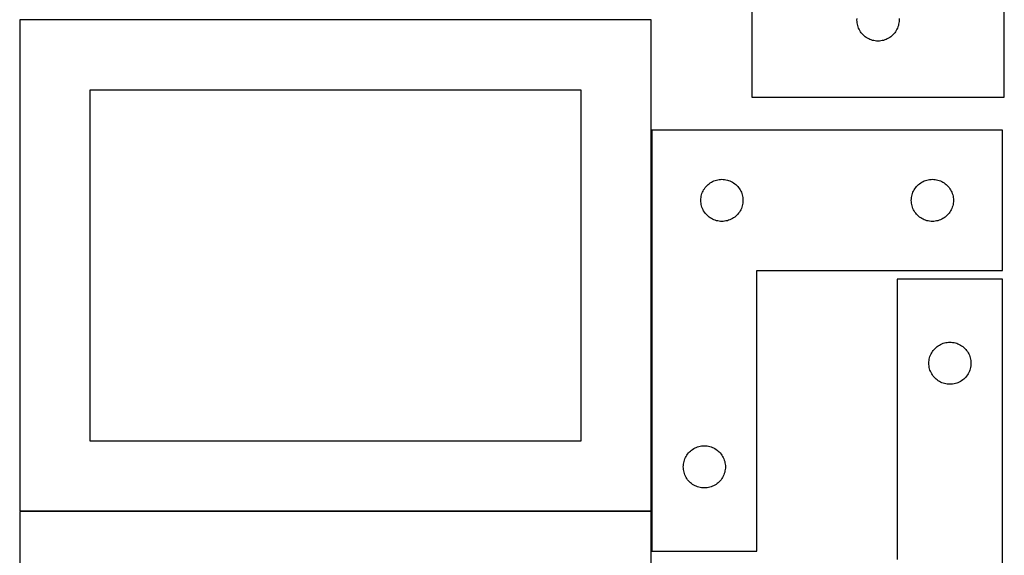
# Model space of a CAD drawing. Header units: millimetres. Extents: x 7 to 1243, y 7 to 2493.
# Tile 17 of 19: x 822 to 1243, y 1886 to 2115. Entities that reach past the tile are written whole.
import ezdxf

# ---------------------------------------------------------------- set-up
doc = ezdxf.new("R2010")
doc.units = ezdxf.units.MM
doc.layers.add('COMMON', color=5, linetype='CONTINUOUS', true_color=0x0000ff)
doc.layers.add('CUT', color=7, linetype='CONTINUOUS', true_color=0x000000)

msp = doc.modelspace()

# ---------------------------------------------------------------- linework, layer by layer
at = {"layer": 'COMMON'}
msp.add_line((1092.478625, 1904.80488), (1092.478625, 2067.623472), dxfattribs=at)
at = {"layer": 'CUT'}
for p, q in [((1135.332713, 2147.771551), (1135.332713, 2081.771551)), ((1243.332713, 2081.771551), (1243.332713, 2147.771551)), ((1092.378624, 2114.80488), (822.378624, 2114.80488)), ((822.378624, 2114.80488), (822.378624, 1904.80488)), ((1092.378624, 1904.80488), (1092.378624, 2114.80488)), ((1180.332713, 2114.771551), (1180.351983, 2115.360179)), ((1180.351983, 2114.182923), (1180.332713, 2114.771551)), ((1180.40971, 2113.596815), (1180.351983, 2114.182923)), ((1180.505646, 2113.015738), (1180.40971, 2113.596815)), ((1198.255717, 2113.596815), (1198.159781, 2113.015738)), ((1198.313444, 2114.182923), (1198.255717, 2113.596815)), ((1198.313444, 2115.360179), (1198.332713, 2114.771551)), ((1198.332713, 2114.771551), (1198.313444, 2114.182923)), ((1180.639381, 2112.44218), (1180.505646, 2113.015738)), ((1180.810342, 2111.878596), (1180.639381, 2112.44218)), ((1181.017797, 2111.3274), (1180.810342, 2111.878596)), ((1181.260859, 2110.790953), (1181.017797, 2111.3274)), ((1181.538485, 2110.271551), (1181.260859, 2110.790953)), ((1181.849487, 2109.771419), (1181.538485, 2110.271551)), ((1182.192533, 2109.292698), (1181.849487, 2109.771419)), ((1182.566155, 2108.837439), (1182.192533, 2109.292698)), ((1196.472893, 2109.292698), (1196.099272, 2108.837439)), ((1196.81594, 2109.771419), (1196.472893, 2109.292698)), ((1197.126942, 2110.271551), (1196.81594, 2109.771419)), ((1197.404568, 2110.790953), (1197.126942, 2110.271551)), ((1197.647629, 2111.3274), (1197.404568, 2110.790953)), ((1197.855084, 2111.878596), (1197.647629, 2111.3274)), ((1198.026046, 2112.44218), (1197.855084, 2111.878596)), ((1198.159781, 2113.015738), (1198.026046, 2112.44218)), ((1182.968752, 2108.40759), (1182.566155, 2108.837439)), ((1183.398601, 2108.004993), (1182.968752, 2108.40759)), ((1183.85386, 2107.631371), (1183.398601, 2108.004993)), ((1184.332581, 2107.288324), (1183.85386, 2107.631371)), ((1184.832713, 2106.977322), (1184.332581, 2107.288324)), ((1185.352115, 2106.699696), (1184.832713, 2106.977322)), ((1185.888562, 2106.456635), (1185.352115, 2106.699696)), ((1186.439758, 2106.24918), (1185.888562, 2106.456635)), ((1187.003342, 2106.078219), (1186.439758, 2106.24918)), ((1187.5769, 2105.944483), (1187.003342, 2106.078219)), ((1188.157978, 2105.848547), (1187.5769, 2105.944483)), ((1188.744085, 2105.790821), (1188.157978, 2105.848547)), ((1189.332713, 2105.771551), (1188.744085, 2105.790821)), ((1189.921341, 2105.790821), (1189.332713, 2105.771551)), ((1190.507449, 2105.848547), (1189.921341, 2105.790821)), ((1191.088526, 2105.944483), (1190.507449, 2105.848547)), ((1191.662085, 2106.078219), (1191.088526, 2105.944483)), ((1192.225668, 2106.24918), (1191.662085, 2106.078219)), ((1192.776864, 2106.456635), (1192.225668, 2106.24918)), ((1193.313311, 2106.699696), (1192.776864, 2106.456635)), ((1193.832713, 2106.977322), (1193.313311, 2106.699696)), ((1194.332845, 2107.288324), (1193.832713, 2106.977322)), ((1194.811566, 2107.631371), (1194.332845, 2107.288324)), ((1195.266826, 2108.004993), (1194.811566, 2107.631371)), ((1195.696674, 2108.40759), (1195.266826, 2108.004993)), ((1196.099272, 2108.837439), (1195.696674, 2108.40759)), ((1062.378624, 2084.80488), (852.378624, 2084.80488)), ((852.378624, 2084.80488), (852.378624, 1934.80488)), ((1062.378624, 1934.80488), (1062.378624, 2084.80488)), ((1135.332713, 2081.771551), (1243.332713, 2081.771551)), ((1092.578625, 2067.623472), (1092.578625, 1887.623472)), ((1242.578625, 2067.623472), (1092.578625, 2067.623472)), ((1242.578625, 2007.623472), (1242.578625, 2067.623472)), ((1119.134474, 2045.938388), (1119.68567, 2046.145844)), ((1119.68567, 2046.145844), (1120.249253, 2046.316805)), ((1120.249253, 2046.316805), (1120.822812, 2046.45054)), ((1120.822812, 2046.45054), (1121.403889, 2046.546476)), ((1121.403889, 2046.546476), (1121.989997, 2046.604203)), ((1121.989997, 2046.604203), (1122.578625, 2046.623472)), ((1122.578625, 2046.623472), (1123.167253, 2046.604203)), ((1123.167253, 2046.604203), (1123.753361, 2046.546476)), ((1123.753361, 2046.546476), (1124.334438, 2046.45054)), ((1124.334438, 2046.45054), (1124.907996, 2046.316805)), ((1124.907996, 2046.316805), (1125.47158, 2046.145844)), ((1125.47158, 2046.145844), (1126.022776, 2045.938388)), ((1209.134474, 2045.938388), (1209.68567, 2046.145844)), ((1209.68567, 2046.145844), (1210.249253, 2046.316805)), ((1210.249253, 2046.316805), (1210.822812, 2046.45054)), ((1210.822812, 2046.45054), (1211.403889, 2046.546476)), ((1211.403889, 2046.546476), (1211.989997, 2046.604203)), ((1211.989997, 2046.604203), (1212.578625, 2046.623472)), ((1212.578625, 2046.623472), (1213.167253, 2046.604203)), ((1213.167253, 2046.604203), (1213.753361, 2046.546476)), ((1213.753361, 2046.546476), (1214.334438, 2046.45054)), ((1214.334438, 2046.45054), (1214.907996, 2046.316805)), ((1214.907996, 2046.316805), (1215.47158, 2046.145844)), ((1215.47158, 2046.145844), (1216.022776, 2045.938388)), ((1114.50677, 2041.604071), (1114.784396, 2042.123472)), ((1114.784396, 2042.123472), (1115.095398, 2042.623605)), ((1115.095398, 2042.623605), (1115.438445, 2043.102325)), ((1115.438445, 2043.102325), (1115.812067, 2043.557585)), ((1115.812067, 2043.557585), (1116.214664, 2043.987433)), ((1116.214664, 2043.987433), (1116.644512, 2044.390031)), ((1116.644512, 2044.390031), (1117.099772, 2044.763653)), ((1117.099772, 2044.763653), (1117.578493, 2045.106699)), ((1117.578493, 2045.106699), (1118.078625, 2045.417701)), ((1118.078625, 2045.417701), (1118.598027, 2045.695327)), ((1118.598027, 2045.695327), (1119.134474, 2045.938388)), ((1126.022776, 2045.938388), (1126.559223, 2045.695327)), ((1126.559223, 2045.695327), (1127.078625, 2045.417701)), ((1127.078625, 2045.417701), (1127.578757, 2045.106699)), ((1127.578757, 2045.106699), (1128.057478, 2044.763653)), ((1128.057478, 2044.763653), (1128.512737, 2044.390031)), ((1128.512737, 2044.390031), (1128.942586, 2043.987433)), ((1128.942586, 2043.987433), (1129.345183, 2043.557585)), ((1129.345183, 2043.557585), (1129.718805, 2043.102325)), ((1129.718805, 2043.102325), (1130.061851, 2042.623605)), ((1130.061851, 2042.623605), (1130.372853, 2042.123472)), ((1130.372853, 2042.123472), (1130.650479, 2041.604071)), ((1204.50677, 2041.604071), (1204.784396, 2042.123472)), ((1204.784396, 2042.123472), (1205.095398, 2042.623605)), ((1205.095398, 2042.623605), (1205.438445, 2043.102325)), ((1205.438445, 2043.102325), (1205.812067, 2043.557585)), ((1205.812067, 2043.557585), (1206.214664, 2043.987433)), ((1206.214664, 2043.987433), (1206.644512, 2044.390031)), ((1206.644512, 2044.390031), (1207.099772, 2044.763653)), ((1207.099772, 2044.763653), (1207.578493, 2045.106699)), ((1207.578493, 2045.106699), (1208.078625, 2045.417701)), ((1208.078625, 2045.417701), (1208.598027, 2045.695327)), ((1208.598027, 2045.695327), (1209.134474, 2045.938388)), ((1216.022776, 2045.938388), (1216.559223, 2045.695327)), ((1216.559223, 2045.695327), (1217.078625, 2045.417701)), ((1217.078625, 2045.417701), (1217.578757, 2045.106699)), ((1217.578757, 2045.106699), (1218.057478, 2044.763653)), ((1218.057478, 2044.763653), (1218.512737, 2044.390031)), ((1218.512737, 2044.390031), (1218.942586, 2043.987433)), ((1218.942586, 2043.987433), (1219.345183, 2043.557585)), ((1219.345183, 2043.557585), (1219.718805, 2043.102325)), ((1219.718805, 2043.102325), (1220.061851, 2042.623605)), ((1220.061851, 2042.623605), (1220.372853, 2042.123472)), ((1220.372853, 2042.123472), (1220.650479, 2041.604071)), ((1113.578625, 2037.623472), (1113.597895, 2038.212101)), ((1113.597895, 2037.034844), (1113.578625, 2037.623472)), ((1113.597895, 2038.212101), (1113.655621, 2038.798208)), ((1113.655621, 2038.798208), (1113.751557, 2039.379285)), ((1113.751557, 2039.379285), (1113.885292, 2039.952844)), ((1113.885292, 2039.952844), (1114.056254, 2040.516428)), ((1114.056254, 2040.516428), (1114.263709, 2041.067623)), ((1114.263709, 2041.067623), (1114.50677, 2041.604071)), ((1130.650479, 2041.604071), (1130.893541, 2041.067623)), ((1130.893541, 2041.067623), (1131.100996, 2040.516428)), ((1131.100996, 2040.516428), (1131.271957, 2039.952844)), ((1131.271957, 2039.952844), (1131.405692, 2039.379285)), ((1131.405692, 2039.379285), (1131.501629, 2038.798208)), ((1131.501629, 2038.798208), (1131.559355, 2038.212101)), ((1131.559355, 2038.212101), (1131.578625, 2037.623472)), ((1131.578625, 2037.623472), (1131.559355, 2037.034844)), ((1203.578625, 2037.623472), (1203.597895, 2038.212101)), ((1203.597895, 2037.034844), (1203.578625, 2037.623472)), ((1203.597895, 2038.212101), (1203.655621, 2038.798208)), ((1203.655621, 2038.798208), (1203.751557, 2039.379285)), ((1203.751557, 2039.379285), (1203.885292, 2039.952844)), ((1203.885292, 2039.952844), (1204.056254, 2040.516428)), ((1204.056254, 2040.516428), (1204.263709, 2041.067623)), ((1204.263709, 2041.067623), (1204.50677, 2041.604071)), ((1220.650479, 2041.604071), (1220.893541, 2041.067623)), ((1220.893541, 2041.067623), (1221.100996, 2040.516428)), ((1221.100996, 2040.516428), (1221.271957, 2039.952844)), ((1221.271957, 2039.952844), (1221.405692, 2039.379285)), ((1221.405692, 2039.379285), (1221.501629, 2038.798208)), ((1221.501629, 2038.798208), (1221.559355, 2038.212101)), ((1221.559355, 2038.212101), (1221.578625, 2037.623472)), ((1221.578625, 2037.623472), (1221.559355, 2037.034844)), ((1113.655621, 2036.448737), (1113.597895, 2037.034844)), ((1113.751557, 2035.86766), (1113.655621, 2036.448737)), ((1113.885292, 2035.294101), (1113.751557, 2035.86766)), ((1114.056254, 2034.730517), (1113.885292, 2035.294101)), ((1114.263709, 2034.179322), (1114.056254, 2034.730517)), ((1114.50677, 2033.642874), (1114.263709, 2034.179322)), ((1114.784396, 2033.123472), (1114.50677, 2033.642874)), ((1130.650479, 2033.642874), (1130.372853, 2033.123472)), ((1130.893541, 2034.179322), (1130.650479, 2033.642874)), ((1131.100996, 2034.730517), (1130.893541, 2034.179322)), ((1131.271957, 2035.294101), (1131.100996, 2034.730517)), ((1131.405692, 2035.86766), (1131.271957, 2035.294101)), ((1131.501629, 2036.448737), (1131.405692, 2035.86766)), ((1131.559355, 2037.034844), (1131.501629, 2036.448737)), ((1203.655621, 2036.448737), (1203.597895, 2037.034844)), ((1203.751557, 2035.86766), (1203.655621, 2036.448737)), ((1203.885292, 2035.294101), (1203.751557, 2035.86766)), ((1204.056254, 2034.730517), (1203.885292, 2035.294101)), ((1204.263709, 2034.179322), (1204.056254, 2034.730517)), ((1204.50677, 2033.642874), (1204.263709, 2034.179322)), ((1204.784396, 2033.123472), (1204.50677, 2033.642874)), ((1220.650479, 2033.642874), (1220.372853, 2033.123472)), ((1220.893541, 2034.179322), (1220.650479, 2033.642874)), ((1221.100996, 2034.730517), (1220.893541, 2034.179322)), ((1221.271957, 2035.294101), (1221.100996, 2034.730517)), ((1221.405692, 2035.86766), (1221.271957, 2035.294101)), ((1221.501629, 2036.448737), (1221.405692, 2035.86766)), ((1221.559355, 2037.034844), (1221.501629, 2036.448737)), ((1115.095398, 2032.62334), (1114.784396, 2033.123472)), ((1115.438445, 2032.14462), (1115.095398, 2032.62334)), ((1115.812067, 2031.68936), (1115.438445, 2032.14462)), ((1116.214664, 2031.259511), (1115.812067, 2031.68936)), ((1116.644512, 2030.856914), (1116.214664, 2031.259511)), ((1117.099772, 2030.483292), (1116.644512, 2030.856914)), ((1117.578493, 2030.140246), (1117.099772, 2030.483292)), ((1118.078625, 2029.829244), (1117.578493, 2030.140246)), ((1118.598027, 2029.551618), (1118.078625, 2029.829244)), ((1119.134474, 2029.308557), (1118.598027, 2029.551618)), ((1119.68567, 2029.101101), (1119.134474, 2029.308557)), ((1126.022776, 2029.308557), (1125.47158, 2029.101101)), ((1126.559223, 2029.551618), (1126.022776, 2029.308557)), ((1127.078625, 2029.829244), (1126.559223, 2029.551618)), ((1127.578757, 2030.140246), (1127.078625, 2029.829244)), ((1128.057478, 2030.483292), (1127.578757, 2030.140246)), ((1128.512737, 2030.856914), (1128.057478, 2030.483292)), ((1128.942586, 2031.259511), (1128.512737, 2030.856914)), ((1129.345183, 2031.68936), (1128.942586, 2031.259511)), ((1129.718805, 2032.14462), (1129.345183, 2031.68936)), ((1130.061851, 2032.62334), (1129.718805, 2032.14462)), ((1130.372853, 2033.123472), (1130.061851, 2032.62334)), ((1205.095398, 2032.62334), (1204.784396, 2033.123472)), ((1205.438445, 2032.14462), (1205.095398, 2032.62334)), ((1205.812067, 2031.68936), (1205.438445, 2032.14462)), ((1206.214664, 2031.259511), (1205.812067, 2031.68936)), ((1206.644512, 2030.856914), (1206.214664, 2031.259511)), ((1207.099772, 2030.483292), (1206.644512, 2030.856914)), ((1207.578493, 2030.140246), (1207.099772, 2030.483292)), ((1208.078625, 2029.829244), (1207.578493, 2030.140246)), ((1208.598027, 2029.551618), (1208.078625, 2029.829244)), ((1209.134474, 2029.308557), (1208.598027, 2029.551618)), ((1209.68567, 2029.101101), (1209.134474, 2029.308557)), ((1216.022776, 2029.308557), (1215.47158, 2029.101101)), ((1216.559223, 2029.551618), (1216.022776, 2029.308557)), ((1217.078625, 2029.829244), (1216.559223, 2029.551618)), ((1217.578757, 2030.140246), (1217.078625, 2029.829244)), ((1218.057478, 2030.483292), (1217.578757, 2030.140246)), ((1218.512737, 2030.856914), (1218.057478, 2030.483292)), ((1218.942586, 2031.259511), (1218.512737, 2030.856914)), ((1219.345183, 2031.68936), (1218.942586, 2031.259511)), ((1219.718805, 2032.14462), (1219.345183, 2031.68936)), ((1220.061851, 2032.62334), (1219.718805, 2032.14462)), ((1220.372853, 2033.123472), (1220.061851, 2032.62334)), ((1120.249253, 2028.93014), (1119.68567, 2029.101101)), ((1120.822812, 2028.796405), (1120.249253, 2028.93014)), ((1121.403889, 2028.700469), (1120.822812, 2028.796405)), ((1121.989997, 2028.642742), (1121.403889, 2028.700469)), ((1122.578625, 2028.623472), (1121.989997, 2028.642742)), ((1123.167253, 2028.642742), (1122.578625, 2028.623472)), ((1123.753361, 2028.700469), (1123.167253, 2028.642742)), ((1124.334438, 2028.796405), (1123.753361, 2028.700469)), ((1124.907996, 2028.93014), (1124.334438, 2028.796405)), ((1125.47158, 2029.101101), (1124.907996, 2028.93014)), ((1210.249253, 2028.93014), (1209.68567, 2029.101101)), ((1210.822812, 2028.796405), (1210.249253, 2028.93014)), ((1211.403889, 2028.700469), (1210.822812, 2028.796405)), ((1211.989997, 2028.642742), (1211.403889, 2028.700469)), ((1212.578625, 2028.623472), (1211.989997, 2028.642742)), ((1213.167253, 2028.642742), (1212.578625, 2028.623472)), ((1213.753361, 2028.700469), (1213.167253, 2028.642742)), ((1214.334438, 2028.796405), (1213.753361, 2028.700469)), ((1214.907996, 2028.93014), (1214.334438, 2028.796405)), ((1215.47158, 2029.101101), (1214.907996, 2028.93014)), ((1137.578625, 1887.623472), (1137.578625, 2007.623472)), ((1137.578625, 2007.623472), (1242.578625, 2007.623472)), ((1242.571532, 2003.943713), (1197.571532, 2003.943713)), ((1197.571532, 2003.943713), (1197.571532, 1883.943713)), ((1242.571532, 1823.943713), (1242.571532, 2003.943713)), ((1213.707571, 1974.307674), (1214.13742, 1974.710271)), ((1214.13742, 1974.710271), (1214.592679, 1975.083893)), ((1214.592679, 1975.083893), (1215.0714, 1975.426939)), ((1215.0714, 1975.426939), (1215.571532, 1975.737941)), ((1215.571532, 1975.737941), (1216.090934, 1976.015567)), ((1216.090934, 1976.015567), (1216.627381, 1976.258629)), ((1216.627381, 1976.258629), (1217.178577, 1976.466084)), ((1217.178577, 1976.466084), (1217.742161, 1976.637045)), ((1217.742161, 1976.637045), (1218.315719, 1976.77078)), ((1218.315719, 1976.77078), (1218.896796, 1976.866716)), ((1218.896796, 1976.866716), (1219.482904, 1976.924443)), ((1219.482904, 1976.924443), (1220.071532, 1976.943713)), ((1220.071532, 1976.943713), (1220.66016, 1976.924443)), ((1220.66016, 1976.924443), (1221.246268, 1976.866716)), ((1221.246268, 1976.866716), (1221.827345, 1976.77078)), ((1221.827345, 1976.77078), (1222.400903, 1976.637045)), ((1222.400903, 1976.637045), (1222.964487, 1976.466084)), ((1222.964487, 1976.466084), (1223.515683, 1976.258629)), ((1223.515683, 1976.258629), (1224.05213, 1976.015567)), ((1224.05213, 1976.015567), (1224.571532, 1975.737941)), ((1224.571532, 1975.737941), (1225.071664, 1975.426939)), ((1225.071664, 1975.426939), (1225.550385, 1975.083893)), ((1225.550385, 1975.083893), (1226.005644, 1974.710271)), ((1226.005644, 1974.710271), (1226.435493, 1974.307674)), ((1211.244465, 1969.699526), (1211.3782, 1970.273084)), ((1211.3782, 1970.273084), (1211.549161, 1970.836668)), ((1211.549161, 1970.836668), (1211.756616, 1971.387864)), ((1211.756616, 1971.387864), (1211.999677, 1971.924311)), ((1211.999677, 1971.924311), (1212.277303, 1972.443713)), ((1212.277303, 1972.443713), (1212.588306, 1972.943845)), ((1212.588306, 1972.943845), (1212.931352, 1973.422566)), ((1212.931352, 1973.422566), (1213.304974, 1973.877825)), ((1213.304974, 1973.877825), (1213.707571, 1974.307674)), ((1226.435493, 1974.307674), (1226.83809, 1973.877825)), ((1226.83809, 1973.877825), (1227.211712, 1973.422566)), ((1227.211712, 1973.422566), (1227.554759, 1972.943845)), ((1227.554759, 1972.943845), (1227.865761, 1972.443713)), ((1227.865761, 1972.443713), (1228.143387, 1971.924311)), ((1228.143387, 1971.924311), (1228.386448, 1971.387864)), ((1228.386448, 1971.387864), (1228.593903, 1970.836668)), ((1228.593903, 1970.836668), (1228.764865, 1970.273084)), ((1228.764865, 1970.273084), (1228.8986, 1969.699526)), ((1211.071532, 1967.943713), (1211.090802, 1968.532341)), ((1211.090802, 1967.355085), (1211.071532, 1967.943713)), ((1211.090802, 1968.532341), (1211.148528, 1969.118448)), ((1211.148528, 1966.768977), (1211.090802, 1967.355085)), ((1211.148528, 1969.118448), (1211.244465, 1969.699526)), ((1211.244465, 1966.1879), (1211.148528, 1966.768977)), ((1211.3782, 1965.614341), (1211.244465, 1966.1879)), ((1228.8986, 1966.1879), (1228.764865, 1965.614341)), ((1228.8986, 1969.699526), (1228.994536, 1969.118448)), ((1228.994536, 1966.768977), (1228.8986, 1966.1879)), ((1228.994536, 1969.118448), (1229.052262, 1968.532341)), ((1229.052262, 1967.355085), (1228.994536, 1966.768977)), ((1229.052262, 1968.532341), (1229.071532, 1967.943713)), ((1229.071532, 1967.943713), (1229.052262, 1967.355085)), ((1211.549161, 1965.050758), (1211.3782, 1965.614341)), ((1211.756616, 1964.499562), (1211.549161, 1965.050758)), ((1211.999677, 1963.963115), (1211.756616, 1964.499562)), ((1212.277303, 1963.443713), (1211.999677, 1963.963115)), ((1212.588306, 1962.943581), (1212.277303, 1963.443713)), ((1212.931352, 1962.46486), (1212.588306, 1962.943581)), ((1213.304974, 1962.0096), (1212.931352, 1962.46486)), ((1213.707571, 1961.579752), (1213.304974, 1962.0096)), ((1226.83809, 1962.0096), (1226.435493, 1961.579752)), ((1227.211712, 1962.46486), (1226.83809, 1962.0096)), ((1227.554759, 1962.943581), (1227.211712, 1962.46486)), ((1227.865761, 1963.443713), (1227.554759, 1962.943581)), ((1228.143387, 1963.963115), (1227.865761, 1963.443713)), ((1228.386448, 1964.499562), (1228.143387, 1963.963115)), ((1228.593903, 1965.050758), (1228.386448, 1964.499562)), ((1228.764865, 1965.614341), (1228.593903, 1965.050758)), ((1214.13742, 1961.177154), (1213.707571, 1961.579752)), ((1214.592679, 1960.803533), (1214.13742, 1961.177154)), ((1215.0714, 1960.460486), (1214.592679, 1960.803533)), ((1215.571532, 1960.149484), (1215.0714, 1960.460486)), ((1216.090934, 1959.871858), (1215.571532, 1960.149484)), ((1216.627381, 1959.628797), (1216.090934, 1959.871858)), ((1217.178577, 1959.421342), (1216.627381, 1959.628797)), ((1217.742161, 1959.25038), (1217.178577, 1959.421342)), ((1218.315719, 1959.116645), (1217.742161, 1959.25038)), ((1218.896796, 1959.020709), (1218.315719, 1959.116645)), ((1219.482904, 1958.962982), (1218.896796, 1959.020709)), ((1220.071532, 1958.943713), (1219.482904, 1958.962982)), ((1220.66016, 1958.962982), (1220.071532, 1958.943713)), ((1221.246268, 1959.020709), (1220.66016, 1958.962982)), ((1221.827345, 1959.116645), (1221.246268, 1959.020709)), ((1222.400903, 1959.25038), (1221.827345, 1959.116645)), ((1222.964487, 1959.421342), (1222.400903, 1959.25038)), ((1223.515683, 1959.628797), (1222.964487, 1959.421342)), ((1224.05213, 1959.871858), (1223.515683, 1959.628797)), ((1224.571532, 1960.149484), (1224.05213, 1959.871858)), ((1225.071664, 1960.460486), (1224.571532, 1960.149484)), ((1225.550385, 1960.803533), (1225.071664, 1960.460486)), ((1226.005644, 1961.177154), (1225.550385, 1960.803533)), ((1226.435493, 1961.579752), (1226.005644, 1961.177154)), ((852.378624, 1934.80488), (1062.378624, 1934.80488)), ((1112.749253, 1932.316805), (1113.322812, 1932.45054)), ((1113.322812, 1932.45054), (1113.903889, 1932.546476)), ((1113.903889, 1932.546476), (1114.489997, 1932.604203)), ((1114.489997, 1932.604203), (1115.078625, 1932.623472)), ((1115.078625, 1932.623472), (1115.667253, 1932.604203)), ((1115.667253, 1932.604203), (1116.253361, 1932.546476)), ((1116.253361, 1932.546476), (1116.834438, 1932.45054)), ((1116.834438, 1932.45054), (1117.407996, 1932.316805)), ((1107.284396, 1928.123472), (1107.595398, 1928.623605)), ((1107.595398, 1928.623605), (1107.938445, 1929.102325)), ((1107.938445, 1929.102325), (1108.312067, 1929.557585)), ((1108.312067, 1929.557585), (1108.714664, 1929.987433)), ((1108.714664, 1929.987433), (1109.144512, 1930.390031)), ((1109.144512, 1930.390031), (1109.599772, 1930.763653)), ((1109.599772, 1930.763653), (1110.078493, 1931.106699)), ((1110.078493, 1931.106699), (1110.578625, 1931.417701)), ((1110.578625, 1931.417701), (1111.098027, 1931.695327)), ((1111.098027, 1931.695327), (1111.634474, 1931.938388)), ((1111.634474, 1931.938388), (1112.18567, 1932.145844)), ((1112.18567, 1932.145844), (1112.749253, 1932.316805)), ((1117.407996, 1932.316805), (1117.97158, 1932.145844)), ((1117.97158, 1932.145844), (1118.522776, 1931.938388)), ((1118.522776, 1931.938388), (1119.059223, 1931.695327)), ((1119.059223, 1931.695327), (1119.578625, 1931.417701)), ((1119.578625, 1931.417701), (1120.078757, 1931.106699)), ((1120.078757, 1931.106699), (1120.557478, 1930.763653)), ((1120.557478, 1930.763653), (1121.012737, 1930.390031)), ((1121.012737, 1930.390031), (1121.442586, 1929.987433)), ((1121.442586, 1929.987433), (1121.845183, 1929.557585)), ((1121.845183, 1929.557585), (1122.218805, 1929.102325)), ((1122.218805, 1929.102325), (1122.561851, 1928.623605)), ((1122.561851, 1928.623605), (1122.872853, 1928.123472)), ((1106.078625, 1923.623472), (1106.097895, 1924.212101)), ((1106.097895, 1924.212101), (1106.155621, 1924.798208)), ((1106.155621, 1924.798208), (1106.251557, 1925.379285)), ((1106.251557, 1925.379285), (1106.385292, 1925.952844)), ((1106.385292, 1925.952844), (1106.556254, 1926.516428)), ((1106.556254, 1926.516428), (1106.763709, 1927.067623)), ((1106.763709, 1927.067623), (1107.00677, 1927.604071)), ((1107.00677, 1927.604071), (1107.284396, 1928.123472)), ((1122.872853, 1928.123472), (1123.150479, 1927.604071)), ((1123.150479, 1927.604071), (1123.393541, 1927.067623)), ((1123.393541, 1927.067623), (1123.600996, 1926.516428)), ((1123.600996, 1926.516428), (1123.771957, 1925.952844)), ((1123.771957, 1925.952844), (1123.905692, 1925.379285)), ((1123.905692, 1925.379285), (1124.001629, 1924.798208)), ((1124.001629, 1924.798208), (1124.059355, 1924.212101)), ((1124.059355, 1924.212101), (1124.078625, 1923.623472)), ((1106.097895, 1923.034844), (1106.078625, 1923.623472)), ((1106.155621, 1922.448737), (1106.097895, 1923.034844)), ((1106.251557, 1921.86766), (1106.155621, 1922.448737)), ((1106.385292, 1921.294101), (1106.251557, 1921.86766)), ((1106.556254, 1920.730517), (1106.385292, 1921.294101)), ((1106.763709, 1920.179322), (1106.556254, 1920.730517)), ((1107.00677, 1919.642874), (1106.763709, 1920.179322)), ((1123.393541, 1920.179322), (1123.150479, 1919.642874)), ((1123.600996, 1920.730517), (1123.393541, 1920.179322)), ((1123.771957, 1921.294101), (1123.600996, 1920.730517)), ((1123.905692, 1921.86766), (1123.771957, 1921.294101)), ((1124.001629, 1922.448737), (1123.905692, 1921.86766)), ((1124.059355, 1923.034844), (1124.001629, 1922.448737)), ((1124.078625, 1923.623472), (1124.059355, 1923.034844)), ((1107.284396, 1919.123472), (1107.00677, 1919.642874)), ((1107.595398, 1918.62334), (1107.284396, 1919.123472)), ((1107.938445, 1918.14462), (1107.595398, 1918.62334)), ((1108.312067, 1917.68936), (1107.938445, 1918.14462)), ((1108.714664, 1917.259511), (1108.312067, 1917.68936)), ((1109.144512, 1916.856914), (1108.714664, 1917.259511)), ((1109.599772, 1916.483292), (1109.144512, 1916.856914)), ((1110.078493, 1916.140246), (1109.599772, 1916.483292)), ((1110.578625, 1915.829244), (1110.078493, 1916.140246)), ((1111.098027, 1915.551618), (1110.578625, 1915.829244)), ((1111.634474, 1915.308557), (1111.098027, 1915.551618)), ((1119.059223, 1915.551618), (1118.522776, 1915.308557)), ((1119.578625, 1915.829244), (1119.059223, 1915.551618)), ((1120.078757, 1916.140246), (1119.578625, 1915.829244)), ((1120.557478, 1916.483292), (1120.078757, 1916.140246)), ((1121.012737, 1916.856914), (1120.557478, 1916.483292)), ((1121.442586, 1917.259511), (1121.012737, 1916.856914)), ((1121.845183, 1917.68936), (1121.442586, 1917.259511)), ((1122.218805, 1918.14462), (1121.845183, 1917.68936)), ((1122.561851, 1918.62334), (1122.218805, 1918.14462)), ((1122.872853, 1919.123472), (1122.561851, 1918.62334)), ((1123.150479, 1919.642874), (1122.872853, 1919.123472)), ((1112.18567, 1915.101101), (1111.634474, 1915.308557)), ((1112.749253, 1914.93014), (1112.18567, 1915.101101)), ((1113.322812, 1914.796405), (1112.749253, 1914.93014)), ((1113.903889, 1914.700469), (1113.322812, 1914.796405)), ((1114.489997, 1914.642742), (1113.903889, 1914.700469)), ((1115.078625, 1914.623472), (1114.489997, 1914.642742)), ((1115.667253, 1914.642742), (1115.078625, 1914.623472)), ((1116.253361, 1914.700469), (1115.667253, 1914.642742)), ((1116.834438, 1914.796405), (1116.253361, 1914.700469)), ((1117.407996, 1914.93014), (1116.834438, 1914.796405)), ((1117.97158, 1915.101101), (1117.407996, 1914.93014)), ((1118.522776, 1915.308557), (1117.97158, 1915.101101)), ((1092.343138, 1904.484438), (822.343138, 1904.484438)), ((822.343138, 1904.484438), (822.343138, 1694.484438)), ((822.378624, 1904.80488), (1092.378624, 1904.80488)), ((1092.343138, 1694.484438), (1092.343138, 1904.484438)), ((1092.578625, 1887.623472), (1137.578625, 1887.623472))]:
    msp.add_line(p, q, dxfattribs=at)

doc.saveas('drawing.dxf')
